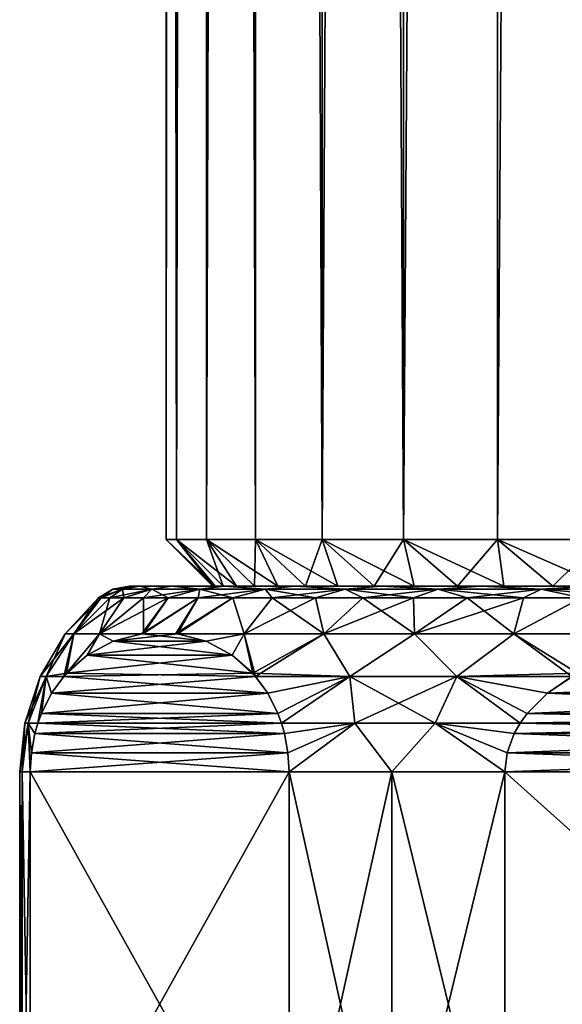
# Model space of a CAD drawing. Header units: metres. Extents: x -109 to 109, y -917 to 389.
# Tile 233 of 256: x -92 to -81, y 50 to 71. Entities that reach past the tile are written whole.
import ezdxf

# ---------------------------------------------------------------- set-up
doc = ezdxf.new("R2010")
doc.units = ezdxf.units.M
doc.layers.add('solid_24503124_XXX_01_SW0001', color=7, linetype='CONTINUOUS')

msp = doc.modelspace()

# ---------------------------------------------------------------- linework, layer by layer
at = {"layer": 'solid_24503124_XXX_01_SW0001'}
for points in [[(-89.131073, 60, 2.361885), (-89.13121, 378.299988, 2.361159), (-89.349998, 378.299988)], [(-89.349998, 60), (-89.349998, 378.299988), (-89.13121, 378.299988, -2.361159)], [(-89.349998, 60), (-89.131073, 60, 2.361885), (-89.349998, 378.299988)], [(-89.131073, 60, -2.361885), (-89.349998, 60), (-89.13121, 378.299988, -2.361159)], [(-89.131073, 60, 2.361885), (-88.482285, 378.299988, 4.64192), (-89.13121, 378.299988, 2.361159)], [(-89.131073, 60, -2.361885), (-89.13121, 378.299988, -2.361159), (-88.482285, 378.299988, -4.64192)], [(-89.131073, 60, 2.361885), (-88.482231, 60, 4.642055), (-88.482285, 378.299988, 4.64192)], [(-88.482231, 60, -4.642055), (-89.131073, 60, -2.361885), (-88.482285, 378.299988, -4.64192)], [(-87.425629, 60, 6.764101), (-87.425316, 378.299988, 6.764615), (-88.482285, 378.299988, 4.64192)], [(-88.482231, 60, 4.642055), (-87.425629, 60, 6.764101), (-88.482285, 378.299988, 4.64192)], [(-88.482231, 60, -4.642055), (-88.482285, 378.299988, -4.64192), (-87.425316, 378.299988, -6.764615)], [(-87.425629, 60, -6.764101), (-88.482231, 60, -4.642055), (-87.425316, 378.299988, -6.764615)], [(-87.425629, 60, 6.764101), (-85.996521, 60, 8.656712), (-87.425316, 378.299988, 6.764615)], [(-85.996521, 60, -8.656712), (-87.425629, 60, -6.764101), (-87.425316, 378.299988, -6.764615)], [(-85.996521, 60, 8.656712), (-85.996292, 378.299988, 8.656955), (-87.425316, 378.299988, 6.764615)], [(-85.996521, 60, -8.656712), (-87.425316, 378.299988, -6.764615), (-85.996292, 378.299988, -8.656955)], [(-85.996521, 60, 8.656712), (-84.243294, 60, 10.254947), (-85.996292, 378.299988, 8.656955)], [(-85.996521, 60, -8.656712), (-85.996292, 378.299988, -8.656955), (-84.243889, 378.299988, -10.254495)], [(-84.243294, 60, -10.254947), (-85.996521, 60, -8.656712), (-84.243889, 378.299988, -10.254495)], [(-84.243294, 60, 10.254947), (-84.243889, 378.299988, 10.254495), (-85.996292, 378.299988, 8.656955)], [(-84.243294, 60, 10.254947), (-82.227768, 378.299988, 11.502831), (-84.243889, 378.299988, 10.254495)], [(-84.243294, 60, -10.254947), (-84.243889, 378.299988, -10.254495), (-82.227768, 378.299988, -11.502831)], [(-84.243294, 60, 10.254947), (-82.227448, 60, 11.502992), (-82.227768, 378.299988, 11.502831)], [(-82.227448, 60, -11.502992), (-84.243294, 60, -10.254947), (-82.227768, 378.299988, -11.502831)], [(-80.017059, 60, 12.359321), (-80.016586, 378.299988, 12.35945), (-82.227768, 378.299988, 11.502831)], [(-82.227448, 60, 11.502992), (-80.017059, 60, 12.359321), (-82.227768, 378.299988, 11.502831)], [(-82.227448, 60, -11.502992), (-82.227768, 378.299988, -11.502831), (-80.016586, 378.299988, -12.35945)], [(-80.017059, 60, -12.359321), (-82.227448, 60, -11.502992), (-80.016586, 378.299988, -12.35945)], [(-88.292931, 59, 1.161523), (-89.131073, 60, 2.361885), (-89.349998, 60)], [(-88.349998, 59, 0), (-89.349998, 60), (-89.131073, 60, -2.361885)], [(-88.292931, 59, 1.161523), (-89.349998, 60), (-88.349998, 59, 0)], [(-87.839729, 59, 3.439915), (-88.482231, 60, 4.642055), (-89.131073, 60, 2.361885)], [(-88.122314, 59, 2.311776), (-87.839729, 59, 3.439915), (-89.131073, 60, 2.361885)], [(-88.292931, 59, 1.161523), (-88.122314, 59, 2.311776), (-89.131073, 60, 2.361885)], [(-88.122314, 59, -2.311776), (-89.131073, 60, -2.361885), (-88.482231, 60, -4.642055)], [(-88.292931, 59, -1.161523), (-88.349998, 59, 0), (-89.131073, 60, -2.361885)], [(-88.122314, 59, -2.311776), (-88.292931, 59, -1.161523), (-89.131073, 60, -2.361885)], [(-86.95076, 59, 5.586062), (-87.425629, 60, 6.764101), (-88.482231, 60, 4.642055)], [(-87.447983, 59, 4.534772), (-86.95076, 59, 5.586062), (-88.482231, 60, 4.642055)], [(-87.839729, 59, 3.439915), (-87.447983, 59, 4.534772), (-88.482231, 60, 4.642055)], [(-87.447983, 59, -4.534772), (-88.482231, 60, -4.642055), (-87.425629, 60, -6.764101)], [(-87.839729, 59, -3.439915), (-88.122314, 59, -2.311776), (-88.482231, 60, -4.642055)], [(-87.447983, 59, -4.534772), (-87.839729, 59, -3.439915), (-88.482231, 60, -4.642055)], [(-86.95076, 59, -5.586062), (-87.447983, 59, -4.534772), (-87.425629, 60, -6.764101)], [(-85.660202, 59, 7.517527), (-85.996521, 60, 8.656712), (-87.425629, 60, 6.764101)], [(-86.352905, 59, 6.583517), (-85.660202, 59, 7.517527), (-87.425629, 60, 6.764101)], [(-86.95076, 59, 5.586062), (-86.352905, 59, 6.583517), (-87.425629, 60, 6.764101)], [(-86.352905, 59, -6.583517), (-87.425629, 60, -6.764101), (-85.996521, 60, -8.656712)], [(-86.352905, 59, -6.583517), (-86.95076, 59, -5.586062), (-87.425629, 60, -6.764101)], [(-85.660202, 59, -7.517527), (-86.352905, 59, -6.583517), (-85.996521, 60, -8.656712)], [(-84.017586, 59, 9.160151), (-84.243294, 60, 10.254947), (-85.996521, 60, 8.656712)], [(-84.879181, 59, 8.379244), (-84.017586, 59, 9.160151), (-85.996521, 60, 8.656712)], [(-85.660202, 59, 7.517527), (-84.879181, 59, 8.379244), (-85.996521, 60, 8.656712)], [(-84.879181, 59, -8.379244), (-85.996521, 60, -8.656712), (-84.243294, 60, -10.254947)], [(-84.879181, 59, -8.379244), (-85.660202, 59, -7.517527), (-85.996521, 60, -8.656712)], [(-84.017586, 59, -9.160151), (-84.879181, 59, -8.379244), (-84.243294, 60, -10.254947)], [(-82.086044, 59, 10.450767), (-82.227448, 60, 11.502992), (-84.243294, 60, 10.254947)], [(-83.083488, 59, 9.852928), (-82.086044, 59, 10.450767), (-84.243294, 60, 10.254947)], [(-84.017586, 59, 9.160151), (-83.083488, 59, 9.852928), (-84.243294, 60, 10.254947)], [(-83.083488, 59, -9.852928), (-84.243294, 60, -10.254947), (-82.227448, 60, -11.502992)], [(-83.083488, 59, -9.852928), (-84.017586, 59, -9.160151), (-84.243294, 60, -10.254947)], [(-82.086044, 59, -10.450767), (-83.083488, 59, -9.852928), (-82.227448, 60, -11.502992)], [(-79.939835, 59, 11.339752), (-80.017059, 60, 12.359321), (-82.227448, 60, 11.502992)], [(-81.034836, 59, 10.947957), (-79.939835, 59, 11.339752), (-82.227448, 60, 11.502992)], [(-82.086044, 59, 10.450767), (-81.034836, 59, 10.947957), (-82.227448, 60, 11.502992)], [(-81.034836, 59, -10.947957), (-82.227448, 60, -11.502992), (-80.017059, 60, -12.359321)], [(-81.034836, 59, -10.947957), (-82.086044, 59, -10.450767), (-82.227448, 60, -11.502992)], [(-79.939835, 59, -11.339752), (-81.034836, 59, -10.947957), (-80.017059, 60, -12.359321)], [(-90.499306, 58.935413), (-90.80719, 58.75), (-90.746155, 58.75, 1.320101)], [(-90.286621, 58.935413, -2.430954), (-90.80719, 58.75), (-90.499306, 58.935413)], [(-90.286621, 58.935413, -2.430954), (-90.746155, 58.75, -1.320101), (-90.80719, 58.75)], [(-90.286621, 58.935413, 2.430954), (-90.746155, 58.75, 1.320101), (-90.563583, 58.75, 2.628939)], [(-90.286621, 58.935413, 2.430954), (-90.499306, 58.935413), (-90.746155, 58.75, 1.320101)], [(-90.286621, 58.935413, -2.430954), (-90.563583, 58.75, -2.628939), (-90.746155, 58.75, -1.320101)], [(-90.286621, 58.935413, 2.430954), (-90.563583, 58.75, 2.628939), (-90.261024, 58.75, 3.915348)], [(-89.655045, 58.935413, -4.788044), (-90.261024, 58.75, -3.915348), (-90.563583, 58.75, -2.628939)], [(-90.286621, 58.935413, -2.430954), (-89.655045, 58.935413, -4.788044), (-90.563583, 58.75, -2.628939)], [(-90.499306, 58.935413), (-90.145752, 59), (-89.914185, 59, -2.503233)], [(-90.286621, 58.935413, 2.430954), (-90.145752, 59), (-90.499306, 58.935413)], [(-90.286621, 58.935413, -2.430954), (-90.499306, 58.935413), (-89.914185, 59, -2.503233)], [(-90.286621, 58.935413, 2.430954), (-89.914185, 59, 2.503233), (-90.145752, 59)], [(-89.655045, 58.935413, 4.788044), (-89.914185, 59, 2.503233), (-90.286621, 58.935413, 2.430954)], [(-90.286621, 58.935413, -2.430954), (-89.914185, 59, -2.503233), (-89.655045, 58.935413, -4.788044)], [(-89.655045, 58.935413, 4.788044), (-90.286621, 58.935413, 2.430954), (-90.261024, 58.75, 3.915348)], [(-89.655045, 58.935413, 4.788044), (-90.261024, 58.75, 3.915348), (-89.841057, 58.75, 5.168353)], [(-89.655045, 58.935413, -4.788044), (-89.841057, 58.75, -5.168353), (-90.261024, 58.75, -3.915348)], [(-90.145752, 59), (-88.349998, 59, 0), (-88.292931, 59, -1.161523)], [(-90.145752, 59), (-89.914185, 59, 2.503233), (-88.349998, 59, 0)], [(-90.145752, 59), (-88.292931, 59, -1.161523), (-88.122314, 59, -2.311776)], [(-89.914185, 59, -2.503233), (-90.145752, 59), (-88.122314, 59, -2.311776)], [(-89.914185, 59, 2.503233), (-88.292931, 59, 1.161523), (-88.349998, 59, 0)], [(-89.914185, 59, 2.503233), (-87.839729, 59, 3.439915), (-88.122314, 59, 2.311776)], [(-89.914185, 59, 2.503233), (-89.225616, 59, 4.925974), (-87.839729, 59, 3.439915)], [(-89.914185, 59, 2.503233), (-88.122314, 59, 2.311776), (-88.292931, 59, 1.161523)], [(-89.914185, 59, -2.503233), (-88.122314, 59, -2.311776), (-87.839729, 59, -3.439915)], [(-89.914185, 59, -2.503233), (-87.839729, 59, -3.439915), (-87.447983, 59, -4.534772)], [(-89.225616, 59, -4.925974), (-89.914185, 59, -2.503233), (-87.447983, 59, -4.534772)], [(-89.655045, 58.935413, 4.788044), (-89.225616, 59, 4.925974), (-89.914185, 59, 2.503233)], [(-89.655045, 58.935413, -4.788044), (-89.914185, 59, -2.503233), (-89.225616, 59, -4.925974)], [(-89.655045, 58.935413, 4.788044), (-89.841057, 58.75, 5.168353), (-89.307274, 58.75, 6.377263)], [(-88.623756, 58.935413, -6.999652), (-89.307274, 58.75, -6.377263), (-89.841057, 58.75, -5.168353)], [(-89.655045, 58.935413, -4.788044), (-88.623756, 58.935413, -6.999652), (-89.841057, 58.75, -5.168353)], [(-88.623756, 58.935413, 6.999652), (-89.225616, 59, 4.925974), (-89.655045, 58.935413, 4.788044)], [(-89.655045, 58.935413, -4.788044), (-89.225616, 59, -4.925974), (-88.623756, 58.935413, -6.999652)], [(-88.623756, 58.935413, 6.999652), (-89.655045, 58.935413, 4.788044), (-89.307274, 58.75, 6.377263)], [(-88.623756, 58.935413, 6.999652), (-89.307274, 58.75, 6.377263), (-88.664215, 58.75, 7.531765)], [(-88.623756, 58.935413, -6.999652), (-88.664215, 58.75, -7.531765), (-89.307274, 58.75, -6.377263)], [(-89.225616, 59, 4.925974), (-86.95076, 59, 5.586062), (-87.447983, 59, 4.534772)], [(-89.225616, 59, 4.925974), (-88.103455, 59, 7.18097), (-86.95076, 59, 5.586062)], [(-89.225616, 59, 4.925974), (-87.447983, 59, 4.534772), (-87.839729, 59, 3.439915)], [(-89.225616, 59, -4.925974), (-87.447983, 59, -4.534772), (-86.95076, 59, -5.586062)], [(-89.225616, 59, -4.925974), (-86.95076, 59, -5.586062), (-86.352905, 59, -6.583517)], [(-88.103455, 59, -7.18097), (-89.225616, 59, -4.925974), (-86.352905, 59, -6.583517)], [(-88.623756, 58.935413, 6.999652), (-88.103455, 59, 7.18097), (-89.225616, 59, 4.925974)], [(-88.623756, 58.935413, -6.999652), (-89.225616, 59, -4.925974), (-88.103455, 59, -7.18097)], [(-88.623756, 58.935413, 6.999652), (-88.664215, 58.75, 7.531765), (-87.917381, 58.75, 8.622007)], [(-87.224091, 58.935413, -8.99858), (-87.917381, 58.75, -8.622007), (-88.664215, 58.75, -7.531765)], [(-88.623756, 58.935413, -6.999652), (-87.224091, 58.935413, -8.99858), (-88.664215, 58.75, -7.531765)], [(-87.224091, 58.935413, 8.99858), (-88.103455, 59, 7.18097), (-88.623756, 58.935413, 6.999652)], [(-88.623756, 58.935413, -6.999652), (-88.103455, 59, -7.18097), (-87.224091, 58.935413, -8.99858)], [(-87.224091, 58.935413, 8.99858), (-88.623756, 58.935413, 6.999652), (-87.917381, 58.75, 8.622007)], [(-88.103455, 59, 7.18097), (-85.660202, 59, 7.517527), (-86.352905, 59, 6.583517)], [(-88.103455, 59, 7.18097), (-86.586029, 59, 9.191219), (-85.660202, 59, 7.517527)], [(-88.103455, 59, 7.18097), (-86.352905, 59, 6.583517), (-86.95076, 59, 5.586062)], [(-88.103455, 59, -7.18097), (-86.352905, 59, -6.583517), (-85.660202, 59, -7.517527)], [(-88.103455, 59, -7.18097), (-85.660202, 59, -7.517527), (-84.879181, 59, -8.379244)], [(-88.103455, 59, -7.18097), (-84.879181, 59, -8.379244), (-84.017586, 59, -9.160151)], [(-86.586029, 59, -9.191219), (-88.103455, 59, -7.18097), (-84.017586, 59, -9.160151)], [(-87.224091, 58.935413, 8.99858), (-86.586029, 59, 9.191219), (-88.103455, 59, 7.18097)], [(-87.224091, 58.935413, -8.99858), (-88.103455, 59, -7.18097), (-86.586029, 59, -9.191219)], [(-87.224091, 58.935413, 8.99858), (-87.917381, 58.75, 8.622007), (-87.073143, 58.75, 9.638691)], [(-87.224091, 58.935413, -8.99858), (-87.073143, 58.75, -9.638691), (-87.917381, 58.75, -8.622007)], [(-85.498581, 58.935413, 10.72409), (-86.586029, 59, 9.191219), (-87.224091, 58.935413, 8.99858)], [(-87.224091, 58.935413, -8.99858), (-86.586029, 59, -9.191219), (-85.498581, 58.935413, -10.72409)], [(-87.224091, 58.935413, 8.99858), (-87.073143, 58.75, 9.638691), (-86.138695, 58.75, 10.57314)], [(-85.498581, 58.935413, 10.72409), (-87.224091, 58.935413, 8.99858), (-86.138695, 58.75, 10.57314)], [(-87.224091, 58.935413, -8.99858), (-85.498581, 58.935413, -10.72409), (-87.073143, 58.75, -9.638691)], [(-85.498581, 58.935413, -10.72409), (-86.138695, 58.75, -10.57314), (-87.073143, 58.75, -9.638691)], [(-86.586029, 59, 9.191219), (-83.083488, 59, 9.852928), (-84.017586, 59, 9.160151)], [(-86.586029, 59, 9.191219), (-84.724968, 59, 10.888356), (-83.083488, 59, 9.852928)], [(-86.586029, 59, 9.191219), (-84.017586, 59, 9.160151), (-84.879181, 59, 8.379244)], [(-86.586029, 59, 9.191219), (-84.879181, 59, 8.379244), (-85.660202, 59, 7.517527)], [(-86.586029, 59, -9.191219), (-84.017586, 59, -9.160151), (-83.083488, 59, -9.852928)], [(-86.586029, 59, -9.191219), (-83.083488, 59, -9.852928), (-82.086044, 59, -10.450767)], [(-84.724968, 59, -10.888356), (-86.586029, 59, -9.191219), (-82.086044, 59, -10.450767)], [(-85.498581, 58.935413, 10.72409), (-84.724968, 59, 10.888356), (-86.586029, 59, 9.191219)], [(-85.498581, 58.935413, -10.72409), (-86.586029, 59, -9.191219), (-84.724968, 59, -10.888356)], [(-85.498581, 58.935413, 10.72409), (-86.138695, 58.75, 10.57314), (-85.122009, 58.75, 11.417383)], [(-85.498581, 58.935413, -10.72409), (-85.122009, 58.75, -11.417383), (-86.138695, 58.75, -10.57314)], [(-83.499649, 58.935413, 12.123754), (-84.724968, 59, 10.888356), (-85.498581, 58.935413, 10.72409)], [(-85.498581, 58.935413, -10.72409), (-84.724968, 59, -10.888356), (-83.499649, 58.935413, -12.123754)], [(-85.498581, 58.935413, 10.72409), (-85.122009, 58.75, 11.417383), (-84.031761, 58.75, 12.164217)], [(-83.499649, 58.935413, 12.123754), (-85.498581, 58.935413, 10.72409), (-84.031761, 58.75, 12.164217)], [(-85.498581, 58.935413, -10.72409), (-83.499649, 58.935413, -12.123754), (-85.122009, 58.75, -11.417383)], [(-83.499649, 58.935413, -12.123754), (-84.031761, 58.75, -12.164217), (-85.122009, 58.75, -11.417383)], [(-84.724968, 59, 10.888356), (-81.034836, 59, 10.947957), (-82.086044, 59, 10.450767)], [(-84.724968, 59, 10.888356), (-82.583694, 59, 12.214544), (-81.034836, 59, 10.947957)], [(-84.724968, 59, 10.888356), (-82.086044, 59, 10.450767), (-83.083488, 59, 9.852928)], [(-84.724968, 59, -10.888356), (-82.086044, 59, -10.450767), (-81.034836, 59, -10.947957)], [(-84.724968, 59, -10.888356), (-81.034836, 59, -10.947957), (-79.939835, 59, -11.339752)], [(-84.724968, 59, -10.888356), (-79.939835, 59, -11.339752), (-78.811859, 59, -11.622295)], [(-84.724968, 59, -10.888356), (-78.811859, 59, -11.622295), (-77.661469, 59, -11.792942)], [(-82.583694, 59, -12.214544), (-84.724968, 59, -10.888356), (-77.661469, 59, -11.792942)], [(-83.499649, 58.935413, 12.123754), (-82.583694, 59, 12.214544), (-84.724968, 59, 10.888356)], [(-83.499649, 58.935413, -12.123754), (-84.724968, 59, -10.888356), (-82.583694, 59, -12.214544)], [(-83.499649, 58.935413, 12.123754), (-84.031761, 58.75, 12.164217), (-82.877266, 58.75, 12.80727)], [(-83.499649, 58.935413, -12.123754), (-82.877266, 58.75, -12.80727), (-84.031761, 58.75, -12.164217)], [(-81.288048, 58.935413, 13.155044), (-82.583694, 59, 12.214544), (-83.499649, 58.935413, 12.123754)], [(-83.499649, 58.935413, -12.123754), (-82.583694, 59, -12.214544), (-81.288048, 58.935413, -13.155044)], [(-83.499649, 58.935413, 12.123754), (-82.877266, 58.75, 12.80727), (-81.66835, 58.75, 13.341057)], [(-81.288048, 58.935413, 13.155044), (-83.499649, 58.935413, 12.123754), (-81.66835, 58.75, 13.341057)], [(-83.499649, 58.935413, -12.123754), (-81.288048, 58.935413, -13.155044), (-82.877266, 58.75, -12.80727)], [(-81.288048, 58.935413, -13.155044), (-81.66835, 58.75, -13.341057), (-82.877266, 58.75, -12.80727)], [(-82.583694, 59, 12.214544), (-75.338531, 59, 11.792942), (-76.5, 59, 11.849996)], [(-82.583694, 59, 12.214544), (-70.416306, 59, 12.214544), (-75.338531, 59, 11.792942)], [(-82.583694, 59, 12.214544), (-76.5, 59, 11.849996), (-77.661469, 59, 11.792942)], [(-82.583694, 59, 12.214544), (-77.661469, 59, 11.792942), (-78.811859, 59, 11.622295)], [(-82.583694, 59, 12.214544), (-78.811859, 59, 11.622295), (-79.939835, 59, 11.339752)], [(-82.583694, 59, 12.214544), (-79.939835, 59, 11.339752), (-81.034836, 59, 10.947957)], [(-70.416306, 59, -12.214544), (-82.583694, 59, -12.214544), (-77.661469, 59, -11.792942)], [(-82.583694, 59, 12.214544), (-80.235153, 59, 13.124599), (-70.416306, 59, 12.214544)], [(-81.288048, 58.935413, 13.155044), (-80.235153, 59, 13.124599), (-82.583694, 59, 12.214544)], [(-72.764847, 59, -13.124599), (-80.235153, 59, -13.124599), (-82.583694, 59, -12.214544)], [(-81.288048, 58.935413, -13.155044), (-82.583694, 59, -12.214544), (-80.235153, 59, -13.124599)], [(-70.416306, 59, -12.214544), (-72.764847, 59, -13.124599), (-82.583694, 59, -12.214544)], [(-81.288048, 58.935413, 13.155044), (-81.66835, 58.75, 13.341057), (-80.415352, 58.75, 13.761022)], [(-81.288048, 58.935413, -13.155044), (-80.415352, 58.75, -13.761022), (-81.66835, 58.75, -13.341057)], [(-78.930954, 58.935413, 13.786624), (-80.235153, 59, 13.124599), (-81.288048, 58.935413, 13.155044)], [(-81.288048, 58.935413, -13.155044), (-80.235153, 59, -13.124599), (-78.930954, 58.935413, -13.786624)], [(-81.288048, 58.935413, 13.155044), (-80.415352, 58.75, 13.761022), (-79.128937, 58.75, 14.063582)], [(-78.930954, 58.935413, 13.786624), (-81.288048, 58.935413, 13.155044), (-79.128937, 58.75, 14.063582)], [(-81.288048, 58.935413, -13.155044), (-78.930954, 58.935413, -13.786624), (-80.415352, 58.75, -13.761022)], [(-90.80719, 58.75), (-91.522255, 57.9701), (-91.335953, 57.9701, 2.358525)], [(-90.746155, 58.75, -1.320101), (-91.522255, 57.9701), (-90.80719, 58.75)], [(-91.335953, 57.9701, -2.358525), (-91.522255, 57.9701), (-90.746155, 58.75, -1.320101)], [(-90.563583, 58.75, 2.628939), (-91.335953, 57.9701, 2.358525), (-90.781662, 57.9701, 4.658551)], [(-90.746155, 58.75, 1.320101), (-90.80719, 58.75), (-91.335953, 57.9701, 2.358525)], [(-90.563583, 58.75, 2.628939), (-90.746155, 58.75, 1.320101), (-91.335953, 57.9701, 2.358525)], [(-91.335953, 57.9701, -2.358525), (-90.563583, 58.75, -2.628939), (-90.261024, 58.75, -3.915348)], [(-90.78167, 57.9701, -4.65855), (-91.335953, 57.9701, -2.358525), (-90.261024, 58.75, -3.915348)], [(-91.335953, 57.9701, -2.358525), (-90.746155, 58.75, -1.320101), (-90.563583, 58.75, -2.628939)], [(-90.78167, 57.9701, -4.65855), (-89.841057, 58.75, -5.168353), (-89.307274, 58.75, -6.377263)], [(-89.872261, 57.973907, -6.838567), (-90.78167, 57.9701, -4.65855), (-89.307274, 58.75, -6.377263)], [(-90.78167, 57.9701, -4.65855), (-90.261024, 58.75, -3.915348), (-89.841057, 58.75, -5.168353)], [(-89.841057, 58.75, 5.168353), (-90.781662, 57.9701, 4.658551), (-89.836311, 57.978619, 6.900835)], [(-90.261024, 58.75, 3.915348), (-90.563583, 58.75, 2.628939), (-90.781662, 57.9701, 4.658551)], [(-89.841057, 58.75, 5.168353), (-90.261024, 58.75, 3.915348), (-90.781662, 57.9701, 4.658551)], [(-89.872261, 57.973907, -6.838567), (-89.307274, 58.75, -6.377263), (-88.664215, 58.75, -7.531765)], [(-89.144455, 57.978622, -8.099155), (-89.872261, 57.973907, -6.838567), (-88.664215, 58.75, -7.531765)], [(-89.307274, 58.75, 6.377263), (-89.841057, 58.75, 5.168353), (-89.836311, 57.978619, 6.900835)], [(-88.664215, 58.75, 7.531765), (-89.836311, 57.978619, 6.900835), (-89.108505, 57.973907, 8.161427)], [(-88.664215, 58.75, 7.531765), (-89.307274, 58.75, 6.377263), (-89.836311, 57.978619, 6.900835)], [(-89.144455, 57.978622, -8.099155), (-88.664215, 58.75, -7.531765), (-87.917381, 58.75, -8.622007)], [(-87.675255, 57.9701, -10.039008), (-89.144455, 57.978622, -8.099155), (-87.917381, 58.75, -8.622007)], [(-87.917381, 58.75, 8.622007), (-89.108505, 57.973907, 8.161427), (-87.675255, 57.9701, 10.039007)], [(-87.917381, 58.75, 8.622007), (-88.664215, 58.75, 7.531765), (-89.108505, 57.973907, 8.161427)], [(-87.073143, 58.75, 9.638691), (-87.917381, 58.75, 8.622007), (-87.675255, 57.9701, 10.039007)], [(-87.675255, 57.9701, -10.039008), (-87.917381, 58.75, -8.622007), (-87.073143, 58.75, -9.638691)], [(-87.073143, 58.75, 9.638691), (-87.675255, 57.9701, 10.039007), (-85.960518, 57.9701, 11.669047)], [(-87.675255, 57.9701, -10.039008), (-87.073143, 58.75, -9.638691), (-86.138695, 58.75, -10.57314)], [(-85.960518, 57.9701, -11.669047), (-87.675255, 57.9701, -10.039008), (-86.138695, 58.75, -10.57314)], [(-86.138695, 58.75, 10.57314), (-87.073143, 58.75, 9.638691), (-85.960518, 57.9701, 11.669047)], [(-85.122009, 58.75, 11.417383), (-86.138695, 58.75, 10.57314), (-85.960518, 57.9701, 11.669047)], [(-85.960518, 57.9701, -11.669047), (-86.138695, 58.75, -10.57314), (-85.122009, 58.75, -11.417383)], [(-85.122009, 58.75, 11.417383), (-85.960518, 57.9701, 11.669047), (-84.011124, 57.9701, 13.009653)], [(-85.960518, 57.9701, -11.669047), (-85.122009, 58.75, -11.417383), (-84.031761, 58.75, -12.164217)], [(-84.011124, 57.9701, -13.009654), (-85.960518, 57.9701, -11.669047), (-84.031761, 58.75, -12.164217)], [(-84.031761, 58.75, 12.164217), (-85.122009, 58.75, 11.417383), (-84.011124, 57.9701, 13.009653)], [(-82.877266, 58.75, 12.80727), (-84.031761, 58.75, 12.164217), (-84.011124, 57.9701, 13.009653)], [(-84.011124, 57.9701, -13.009654), (-84.031761, 58.75, -12.164217), (-82.877266, 58.75, -12.80727)], [(-82.877266, 58.75, 12.80727), (-84.011124, 57.9701, 13.009653), (-81.875427, 57.9701, 14.027575)], [(-84.011124, 57.9701, -13.009654), (-82.877266, 58.75, -12.80727), (-81.66835, 58.75, -13.341057)], [(-81.875427, 57.9701, -14.027575), (-84.011124, 57.9701, -13.009654), (-81.66835, 58.75, -13.341057)], [(-81.66835, 58.75, 13.341057), (-82.877266, 58.75, 12.80727), (-81.875427, 57.9701, 14.027575)], [(-80.415352, 58.75, 13.761022), (-81.875427, 57.9701, 14.027575), (-79.6064, 57.9701, 14.697562)], [(-80.415352, 58.75, 13.761022), (-81.66835, 58.75, 13.341057), (-81.875427, 57.9701, 14.027575)], [(-81.875427, 57.9701, -14.027575), (-81.66835, 58.75, -13.341057), (-80.415352, 58.75, -13.761022)], [(-79.6064, 57.9701, -14.697562), (-81.875427, 57.9701, -14.027575), (-80.415352, 58.75, -13.761022)], [(-91.930183, 57.056221, 1.98727), (-91.522255, 57.9701), (-92.057625, 57.056221)], [(-91.335953, 57.9701, -2.358525), (-92.057625, 57.056221), (-91.522255, 57.9701)], [(-91.930183, 57.056221, -1.98727), (-92.057625, 57.056221), (-91.335953, 57.9701, -2.358525)], [(-91.930183, 57.056221, 1.98727), (-91.335953, 57.9701, 2.358525), (-91.522255, 57.9701)], [(-91.491348, 57.127823, 4.034229), (-91.335953, 57.9701, 2.358525), (-91.930183, 57.056221, 1.98727)], [(-91.930183, 57.056221, -1.98727), (-91.335953, 57.9701, -2.358525), (-91.553825, 57.056782, -3.926013)], [(-91.553825, 57.056782, -3.926013), (-91.335953, 57.9701, -2.358525), (-90.78167, 57.9701, -4.65855)], [(-91.050652, 57.51543, -4.797527), (-91.553825, 57.056782, -3.926013), (-90.78167, 57.9701, -4.65855)], [(-91.491348, 57.127823, 4.034229), (-90.781662, 57.9701, 4.658551), (-91.335953, 57.9701, 2.358525)], [(-91.050652, 57.51543, 4.797532), (-90.781662, 57.9701, 4.658551), (-91.491348, 57.127823, 4.034229)], [(-91.050652, 57.51543, 4.797532), (-90.491112, 57.814011, 5.766682), (-90.781662, 57.9701, 4.658551)], [(-90.491119, 57.814011, -5.766675), (-91.050652, 57.51543, -4.797527), (-90.78167, 57.9701, -4.65855)], [(-90.491119, 57.814011, -5.766675), (-90.78167, 57.9701, -4.65855), (-89.872261, 57.973907, -6.838567)], [(-90.491112, 57.814011, 5.766682), (-89.836311, 57.978619, 6.900835), (-90.781662, 57.9701, 4.658551)], [(-88.489655, 57.814014, -9.233315), (-90.491119, 57.814011, -5.766675), (-89.872261, 57.973907, -6.838567)], [(-90.491112, 57.814011, 5.766682), (-89.108505, 57.973907, 8.161427), (-89.836311, 57.978619, 6.900835)], [(-90.491112, 57.814011, 5.766682), (-88.489655, 57.814014, 9.23331), (-89.108505, 57.973907, 8.161427)], [(-88.489655, 57.814014, -9.233315), (-89.872261, 57.973907, -6.838567), (-89.144455, 57.978622, -8.099155)], [(-88.489655, 57.814014, -9.233315), (-89.144455, 57.978622, -8.099155), (-87.675255, 57.9701, -10.039008)], [(-88.489655, 57.814014, 9.23331), (-87.675255, 57.9701, 10.039007), (-89.108505, 57.973907, 8.161427)], [(-88.489655, 57.814014, 9.23331), (-87.930115, 57.515434, 10.202465), (-87.675255, 57.9701, 10.039007)], [(-87.930107, 57.51543, -10.202471), (-88.489655, 57.814014, -9.233315), (-87.675255, 57.9701, -10.039008)], [(-87.930115, 57.515434, 10.202465), (-87.426941, 57.056782, 11.073987), (-87.675255, 57.9701, 10.039007)], [(-87.930107, 57.51543, -10.202471), (-87.675255, 57.9701, -10.039008), (-87.489418, 57.127823, -10.965772)], [(-87.426941, 57.056782, 11.073987), (-85.960518, 57.9701, 11.669047), (-87.675255, 57.9701, 10.039007)], [(-87.489418, 57.127823, -10.965772), (-87.675255, 57.9701, -10.039008), (-85.960518, 57.9701, -11.669047)], [(-87.489418, 57.127823, -10.965772), (-85.960518, 57.9701, -11.669047), (-85.399567, 57.056221, -12.760777)], [(-85.399567, 57.056221, 12.760777), (-85.960518, 57.9701, 11.669047), (-87.426941, 57.056782, 11.073987)], [(-85.399567, 57.056221, 12.760777), (-84.011124, 57.9701, 13.009653), (-85.960518, 57.9701, 11.669047)], [(-85.399567, 57.056221, -12.760777), (-85.960518, 57.9701, -11.669047), (-84.011124, 57.9701, -13.009654)], [(-83.101372, 57.056221, 14.08764), (-84.011124, 57.9701, 13.009653), (-85.399567, 57.056221, 12.760777)], [(-85.399567, 57.056221, -12.760777), (-84.011124, 57.9701, -13.009654), (-83.101372, 57.056221, -14.08764)], [(-83.101372, 57.056221, 14.08764), (-81.875427, 57.9701, 14.027575), (-84.011124, 57.9701, 13.009653)], [(-83.101372, 57.056221, -14.08764), (-84.011124, 57.9701, -13.009654), (-81.875427, 57.9701, -14.027575)], [(-80.501915, 57.127827, 15), (-81.875427, 57.9701, 14.027575), (-83.101372, 57.056221, 14.08764)], [(-83.101372, 57.056221, -14.08764), (-81.875427, 57.9701, -14.027575), (-80.626884, 57.056782, -15)], [(-80.501915, 57.127827, 15), (-79.6064, 57.9701, 14.697562), (-81.875427, 57.9701, 14.027575)], [(-80.626884, 57.056782, -15), (-81.875427, 57.9701, -14.027575), (-79.6064, 57.9701, -14.697562)], [(-91.050652, 57.51543, 4.797532), (-87.930115, 57.515434, 10.202465), (-88.489655, 57.814014, 9.23331)], [(-91.050652, 57.51543, 4.797532), (-88.489655, 57.814014, 9.23331), (-90.491112, 57.814011, 5.766682)], [(-87.930107, 57.51543, -10.202471), (-91.050652, 57.51543, -4.797527), (-90.491119, 57.814011, -5.766675)], [(-87.930107, 57.51543, -10.202471), (-90.491119, 57.814011, -5.766675), (-88.489655, 57.814014, -9.233315)], [(-87.489418, 57.127823, -10.965772), (-91.553825, 57.056782, -3.926013), (-91.050652, 57.51543, -4.797527)], [(-91.491348, 57.127823, 4.034229), (-87.426941, 57.056782, 11.073987), (-87.930115, 57.515434, 10.202465)], [(-91.050652, 57.51543, 4.797532), (-91.491348, 57.127823, 4.034229), (-87.930115, 57.515434, 10.202465)], [(-87.930107, 57.51543, -10.202471), (-87.489418, 57.127823, -10.965772), (-91.050652, 57.51543, -4.797527)], [(-92.057625, 57.056221), (-92.388489, 56.050079), (-92.317924, 56.050079, 1.495788)], [(-91.930183, 57.056221, -1.98727), (-92.388489, 56.050079), (-92.057625, 57.056221)], [(-91.930183, 57.056221, -1.98727), (-92.317924, 56.050079, -1.495788), (-92.388489, 56.050079)], [(-91.930183, 57.056221, 1.98727), (-92.317924, 56.050079, 1.495788), (-92.110558, 56.047611, 2.96172)], [(-91.930183, 57.056221, 1.98727), (-92.057625, 57.056221), (-92.317924, 56.050079, 1.495788)], [(-91.930183, 57.056221, -1.98727), (-92.110558, 56.047611, -2.96172), (-92.317924, 56.050079, -1.495788)], [(-91.930183, 57.056221, 1.98727), (-92.110558, 56.047611, 2.96172), (-92.033424, 56.259247, 3.095315)], [(-91.930183, 57.056221, -1.98727), (-92.033424, 56.259247, -3.095317), (-92.110558, 56.047611, -2.96172)], [(-91.813858, 56.696678, 3.475615), (-91.930183, 57.056221, 1.98727), (-92.033424, 56.259247, 3.095315)], [(-91.930183, 57.056221, -1.98727), (-91.813858, 56.696678, -3.475616), (-92.033424, 56.259247, -3.095317)], [(-91.813858, 56.696678, 3.475615), (-91.491348, 57.127823, 4.034229), (-91.930183, 57.056221, 1.98727)], [(-91.930183, 57.056221, -1.98727), (-91.553825, 57.056782, -3.926013), (-91.813858, 56.696678, -3.475616)], [(-91.813858, 56.696678, 3.475615), (-87.426941, 57.056782, 11.073987), (-91.491348, 57.127823, 4.034229)], [(-91.813858, 56.696678, 3.475615), (-87.166901, 56.696678, 11.524385), (-87.426941, 57.056782, 11.073987)], [(-87.166901, 56.696678, -11.524384), (-91.813858, 56.696678, -3.475616), (-91.553825, 57.056782, -3.926013)], [(-87.166901, 56.696678, -11.524384), (-91.553825, 57.056782, -3.926013), (-87.489418, 57.127823, -10.965772)], [(-87.166901, 56.696678, -11.524384), (-87.489418, 57.127823, -10.965772), (-85.399567, 57.056221, -12.760777)], [(-85.399567, 57.056221, 12.760777), (-87.426941, 57.056782, 11.073987), (-87.166901, 56.696678, 11.524385)], [(-85.399567, 57.056221, 12.760777), (-87.166901, 56.696678, 11.524385), (-86.947334, 56.259247, 11.904685)], [(-87.166901, 56.696678, -11.524384), (-85.399567, 57.056221, -12.760777), (-86.947334, 56.259247, -11.904683)], [(-85.399567, 57.056221, 12.760777), (-86.947334, 56.259247, 11.904685), (-86.870201, 56.047611, 12.03828)], [(-85.399567, 57.056221, -12.760777), (-86.870201, 56.047611, -12.03828), (-86.947334, 56.259247, -11.904683)], [(-85.399567, 57.056221, 12.760777), (-86.870201, 56.047611, 12.03828), (-85.292862, 56.050079, 13.233657)], [(-85.399567, 57.056221, -12.760777), (-85.292862, 56.050079, -13.233657), (-86.870201, 56.047611, -12.03828)], [(-85.399567, 57.056221, 12.760777), (-85.292862, 56.050079, 13.233657), (-83.564255, 56.050079, 14.23167)], [(-83.101372, 57.056221, 14.08764), (-85.399567, 57.056221, 12.760777), (-83.564255, 56.050079, 14.23167)], [(-85.399567, 57.056221, -12.760777), (-83.101372, 57.056221, -14.08764), (-85.292862, 56.050079, -13.233657)], [(-83.101372, 57.056221, -14.08764), (-83.564255, 56.050079, -14.23167), (-85.292862, 56.050079, -13.233657)], [(-83.101372, 57.056221, 14.08764), (-83.564255, 56.050079, 14.23167), (-81.740356, 56.047611, 15)], [(-83.101372, 57.056221, -14.08764), (-81.740356, 56.047611, -15), (-83.564255, 56.050079, -14.23167)], [(-81.146973, 56.696667, 15), (-80.501915, 57.127827, 15), (-83.101372, 57.056221, 14.08764)], [(-83.101372, 57.056221, -14.08764), (-80.626884, 57.056782, -15), (-81.146973, 56.696667, -15)], [(-83.101372, 57.056221, 14.08764), (-81.740356, 56.047611, 15), (-81.586105, 56.259232, 15)], [(-81.146973, 56.696667, 15), (-83.101372, 57.056221, 14.08764), (-81.586105, 56.259232, 15)], [(-83.101372, 57.056221, -14.08764), (-81.586105, 56.259232, -15), (-81.740356, 56.047611, -15)], [(-83.101372, 57.056221, -14.08764), (-81.146973, 56.696667, -15), (-81.586105, 56.259232, -15)], [(-81.146973, 56.696667, 15), (-72.373116, 57.056782, 15), (-80.501915, 57.127827, 15)], [(-81.146973, 56.696667, 15), (-71.853027, 56.696667, 15), (-72.373116, 57.056782, 15)], [(-80.626884, 57.056782, -15), (-71.853027, 56.696667, -15), (-81.146973, 56.696667, -15)], [(-92.033424, 56.259247, 3.095315), (-86.947334, 56.259247, 11.904685), (-87.166901, 56.696678, 11.524385)], [(-91.813858, 56.696678, 3.475615), (-92.033424, 56.259247, 3.095315), (-87.166901, 56.696678, 11.524385)], [(-86.947334, 56.259247, -11.904683), (-92.033424, 56.259247, -3.095317), (-91.813858, 56.696678, -3.475616)], [(-87.166901, 56.696678, -11.524384), (-86.947334, 56.259247, -11.904683), (-91.813858, 56.696678, -3.475616)], [(-81.586105, 56.259232, 15), (-71.413895, 56.259232, 15), (-71.853027, 56.696667, 15)], [(-81.146973, 56.696667, 15), (-81.586105, 56.259232, 15), (-71.853027, 56.696667, 15)], [(-81.146973, 56.696667, -15), (-71.413895, 56.259232, -15), (-81.586105, 56.259232, -15)], [(-81.146973, 56.696667, -15), (-71.853027, 56.696667, -15), (-71.413895, 56.259232, -15)], [(-92.110558, 56.047611, 2.96172), (-86.870201, 56.047611, 12.03828), (-86.947334, 56.259247, 11.904685)], [(-92.033424, 56.259247, 3.095315), (-92.110558, 56.047611, 2.96172), (-86.947334, 56.259247, 11.904685)], [(-86.870201, 56.047611, -12.03828), (-92.110558, 56.047611, -2.96172), (-92.033424, 56.259247, -3.095317)], [(-86.947334, 56.259247, -11.904683), (-86.870201, 56.047611, -12.03828), (-92.033424, 56.259247, -3.095317)], [(-81.740356, 56.047611, 15), (-71.259644, 56.047611, 15), (-71.413895, 56.259232, 15)], [(-81.586105, 56.259232, 15), (-81.740356, 56.047611, 15), (-71.413895, 56.259232, 15)], [(-81.586105, 56.259232, -15), (-71.259644, 56.047611, -15), (-81.740356, 56.047611, -15)], [(-81.586105, 56.259232, -15), (-71.413895, 56.259232, -15), (-71.259644, 56.047611, -15)], [(-92.388489, 56.050079), (-92.5, 55), (-92.443466, 55, 1.343836)], [(-92.317924, 56.050079, -1.495788), (-92.5, 55), (-92.388489, 56.050079)], [(-92.317924, 56.050079, -1.495788), (-92.443466, 55, -1.343836), (-92.5, 55)], [(-92.317924, 56.050079, 1.495788), (-92.443466, 55, 1.343836), (-92.274261, 55, 2.678175)], [(-92.317924, 56.050079, 1.495788), (-92.388489, 56.050079), (-92.443466, 55, 1.343836)], [(-92.317924, 56.050079, -1.495788), (-92.274261, 55, -2.678175), (-92.443466, 55, -1.343836)], [(-92.249733, 55.412064, 2.720663), (-92.317924, 56.050079, 1.495788), (-92.274261, 55, 2.678175)], [(-92.172852, 55.830498, 2.853819), (-92.110558, 56.047611, 2.96172), (-92.317924, 56.050079, 1.495788)], [(-92.249733, 55.412064, 2.720663), (-92.172852, 55.830498, 2.853819), (-92.317924, 56.050079, 1.495788)], [(-92.317924, 56.050079, -1.495788), (-92.249733, 55.412064, -2.720664), (-92.274261, 55, -2.678175)], [(-92.317924, 56.050079, -1.495788), (-92.172852, 55.830502, -2.85382), (-92.249733, 55.412064, -2.720664)], [(-92.317924, 56.050079, -1.495788), (-92.110558, 56.047611, -2.96172), (-92.172852, 55.830502, -2.85382)], [(-92.172852, 55.830498, 2.853819), (-86.807907, 55.830498, 12.146181), (-86.870201, 56.047611, 12.03828)], [(-92.172852, 55.830498, 2.853819), (-86.870201, 56.047611, 12.03828), (-92.110558, 56.047611, 2.96172)], [(-86.807907, 55.830502, -12.14618), (-92.172852, 55.830502, -2.85382), (-92.110558, 56.047611, -2.96172)], [(-86.807907, 55.830502, -12.14618), (-92.110558, 56.047611, -2.96172), (-86.870201, 56.047611, -12.03828)], [(-85.292862, 56.050079, 13.233657), (-86.870201, 56.047611, 12.03828), (-86.807907, 55.830498, 12.146181)], [(-86.807907, 55.830502, -12.14618), (-86.870201, 56.047611, -12.03828), (-85.292862, 56.050079, -13.233657)], [(-85.292862, 56.050079, 13.233657), (-86.807907, 55.830498, 12.146181), (-86.731033, 55.412064, 12.279337)], [(-86.731033, 55.412064, -12.279337), (-86.807907, 55.830502, -12.14618), (-85.292862, 56.050079, -13.233657)], [(-86.731033, 55.412064, -12.279337), (-85.292862, 56.050079, -13.233657), (-86.706497, 55, -12.321825)], [(-85.292862, 56.050079, 13.233657), (-86.731033, 55.412064, 12.279337), (-86.706497, 55, 12.321825)], [(-85.292862, 56.050079, -13.233657), (-84.5, 55, -13.856406), (-86.706497, 55, -12.321825)], [(-85.292862, 56.050079, 13.233657), (-86.706497, 55, 12.321825), (-84.5, 55, 13.856406)], [(-85.292862, 56.050079, -13.233657), (-83.564255, 56.050079, -14.23167), (-84.5, 55, -13.856406)], [(-83.564255, 56.050079, 14.23167), (-85.292862, 56.050079, 13.233657), (-84.5, 55, 13.856406)], [(-83.564255, 56.050079, -14.23167), (-82.067764, 55, -15), (-84.5, 55, -13.856406)], [(-83.564255, 56.050079, 14.23167), (-84.5, 55, 13.856406), (-82.067764, 55, 15)], [(-83.564255, 56.050079, -14.23167), (-82.018707, 55.412052, -15), (-82.067764, 55, -15)], [(-82.018707, 55.412052, 15), (-83.564255, 56.050079, 14.23167), (-82.067764, 55, 15)], [(-81.864952, 55.830486, 15), (-81.740356, 56.047611, 15), (-83.564255, 56.050079, 14.23167)], [(-82.018707, 55.412052, 15), (-81.864952, 55.830486, 15), (-83.564255, 56.050079, 14.23167)], [(-83.564255, 56.050079, -14.23167), (-81.864952, 55.830486, -15), (-82.018707, 55.412052, -15)], [(-83.564255, 56.050079, -14.23167), (-81.740356, 56.047611, -15), (-81.864952, 55.830486, -15)], [(-81.864952, 55.830486, 15), (-71.135048, 55.830486, 15), (-71.259644, 56.047611, 15)], [(-81.864952, 55.830486, 15), (-71.259644, 56.047611, 15), (-81.740356, 56.047611, 15)], [(-81.740356, 56.047611, -15), (-71.135048, 55.830486, -15), (-81.864952, 55.830486, -15)], [(-81.740356, 56.047611, -15), (-71.259644, 56.047611, -15), (-71.135048, 55.830486, -15)], [(-86.731033, 55.412064, -12.279337), (-92.249733, 55.412064, -2.720664), (-92.172852, 55.830502, -2.85382)], [(-92.249733, 55.412064, 2.720663), (-86.731033, 55.412064, 12.279337), (-86.807907, 55.830498, 12.146181)], [(-92.249733, 55.412064, 2.720663), (-86.807907, 55.830498, 12.146181), (-92.172852, 55.830498, 2.853819)], [(-86.731033, 55.412064, -12.279337), (-92.172852, 55.830502, -2.85382), (-86.807907, 55.830502, -12.14618)], [(-82.018707, 55.412052, 15), (-70.981293, 55.412052, 15), (-71.135048, 55.830486, 15)], [(-82.018707, 55.412052, 15), (-71.135048, 55.830486, 15), (-81.864952, 55.830486, 15)], [(-81.864952, 55.830486, -15), (-70.981293, 55.412052, -15), (-82.018707, 55.412052, -15)], [(-81.864952, 55.830486, -15), (-71.135048, 55.830486, -15), (-70.981293, 55.412052, -15)], [(-92.249733, 55.412064, -2.720664), (-86.706497, 55, -12.321825), (-92.274261, 55, -2.678175)], [(-92.274261, 55, 2.678175), (-86.706497, 55, 12.321825), (-86.731033, 55.412064, 12.279337)], [(-92.249733, 55.412064, 2.720663), (-92.274261, 55, 2.678175), (-86.731033, 55.412064, 12.279337)], [(-86.731033, 55.412064, -12.279337), (-86.706497, 55, -12.321825), (-92.249733, 55.412064, -2.720664)], [(-82.018707, 55.412052, -15), (-70.932236, 55, -15), (-82.067764, 55, -15)], [(-82.067764, 55, 15), (-70.932236, 55, 15), (-70.981293, 55.412052, 15)], [(-82.018707, 55.412052, 15), (-82.067764, 55, 15), (-70.981293, 55.412052, 15)], [(-82.018707, 55.412052, -15), (-70.981293, 55.412052, -15), (-70.932236, 55, -15)], [(-92.443466, 45, 1.343836), (-92.443466, 55, 1.343836), (-92.5, 55)], [(-92.443466, 45, 1.343836), (-92.5, 55), (-92.5, 45)], [(-92.443466, 55, -1.343836), (-92.5, 45), (-92.5, 55)], [(-92.443466, 45, -1.343836), (-92.5, 45), (-92.443466, 55, -1.343836)], [(-92.274261, 45, 2.678175), (-92.274261, 55, 2.678175), (-92.443466, 55, 1.343836)], [(-92.274261, 45, 2.678175), (-92.443466, 55, 1.343836), (-92.443466, 45, 1.343836)], [(-92.443466, 45, -1.343836), (-92.443466, 55, -1.343836), (-92.274261, 55, -2.678175)], [(-92.443466, 45, -1.343836), (-92.274261, 55, -2.678175), (-92.274261, 45, -2.678175)], [(-92.274261, 55, -2.678175), (-86.706497, 55, -12.321825), (-86.706497, 45, -12.321825)], [(-92.274261, 45, -2.678175), (-92.274261, 55, -2.678175), (-86.706497, 45, -12.321825)], [(-92.274261, 45, 2.678175), (-86.706497, 55, 12.321825), (-92.274261, 55, 2.678175)], [(-86.706497, 45, 12.321825), (-86.706497, 55, 12.321825), (-92.274261, 45, 2.678175)], [(-86.706497, 45, -12.321825), (-86.706497, 55, -12.321825), (-84.5, 55, -13.856406)], [(-84.5, 45, -13.856406), (-86.706497, 45, -12.321825), (-84.5, 55, -13.856406)], [(-84.5, 45, 13.856406), (-84.5, 55, 13.856406), (-86.706497, 55, 12.321825)], [(-84.5, 45, 13.856406), (-86.706497, 55, 12.321825), (-86.706497, 45, 12.321825)], [(-84.5, 45, -13.856406), (-82.067764, 55, -15), (-82.067764, 45, -15)], [(-84.5, 45, -13.856406), (-84.5, 55, -13.856406), (-82.067764, 55, -15)], [(-82.067764, 45, 15), (-82.067764, 55, 15), (-84.5, 55, 13.856406)], [(-82.067764, 45, 15), (-84.5, 55, 13.856406), (-84.5, 45, 13.856406)], [(-70.932236, 45, -15), (-82.067764, 45, -15), (-82.067764, 55, -15)], [(-70.932236, 45, -15), (-82.067764, 55, -15), (-70.932236, 55, -15)], [(-82.067764, 45, 15), (-70.932236, 55, 15), (-82.067764, 55, 15)], [(-82.067764, 45, 15), (-70.932236, 45, 15), (-70.932236, 55, 15)]]:
    msp.add_3dface(points, dxfattribs=at)

doc.saveas('drawing.dxf')
